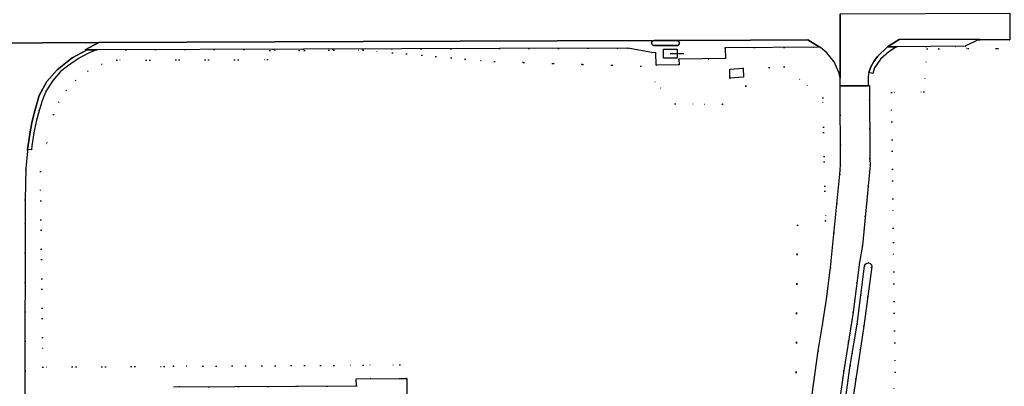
# Model space of a CAD drawing. Header units: metres. Extents: x 174791 to 179073, y 406431 to 409043.
# Tile 11 of 256: x 174925 to 175140, y 407868 to 407948. Entities that reach past the tile are written whole.
import ezdxf

# ---------------------------------------------------------------- set-up
doc = ezdxf.new("R2010")
doc.units = ezdxf.units.M
doc.linetypes.add('DOT', pattern=[6.35, 0, -6.35])
doc.layers.get('0').update_dxf_attribs({"color": 254})
for name, color, linetype in [('straatmeubilair_afsluitboom', 254, 'Continuous'), ('terreindeelbegroeid', 254, 'DOT'), ('waterdeel', 254, 'Continuous'), ('wegdeel_opstelplaats', 254, 'Continuous'), ('wegdeel_rijbaan', 254, 'Continuous'), ('wegdeel_voetpad', 254, 'Continuous')]:
    doc.layers.add(name, color=color, linetype=linetype)

# ---------------------------------------------------------------- blocks, each defined once
blk = doc.blocks.new('065')
at = {"color": 0, "linetype": 'Continuous'}
blk.add_line((0, 0), (3, 0), dxfattribs=at)
blk.add_3dface([(-1.5, 1), (1.5, 1), (1.5, -1), (-1.5, -1)], dxfattribs=at)

msp = doc.modelspace()

# ---------------------------------------------------------------- linework, layer by layer
at = {"layer": 'terreindeelbegroeid'}
for points in [[(175104.128, 407863.403, 0), (175105.267, 407871.455, 0), (175107.338, 407884.291, 0), (175108.715, 407895.196, 0), (175109.344, 407898.879, 0), (175110.928, 407914.948, 0), (175111.009, 407916.356, 0), (175110.984, 407917.953, 0), (175110.919, 407933.882, 0), (175110.57, 407933.864, 0), (175110.635, 407935.917, 0), (175110.748, 407936.773, 0), (175111.612, 407936.507, 0), (175111.997, 407937.777, 0), (175113.303, 407939.647, 0), (175115.1, 407941.297, 0), (175116.827, 407942.412, 0), (175131.882, 407942.495, 0), (175134.731, 407943.899, 0), (175135.022, 407943.896, 0), (175141.675, 407943.897, 0)], [(174925.871, 407864.988, 0), (174925.924, 407908.87, 0), (174926.094, 407915.717, 0), (174926.403, 407919.54, 0), (174926.433, 407919.916, 0), (174927.312, 407919.806, 0), (174927.408, 407920.701, 0), (174927.832, 407923.562, 0), (174928.333, 407926.01, 0), (174928.97, 407928.434, 0), (174929.713, 407930.784, 0), (174930.483, 407932.768, 0), (174932.041, 407935.106, 0), (174933.679, 407936.946, 0), (174935.193, 407938.17, 0), (174937.579, 407939.841, 0), (174939.61, 407940.926, 0), (174941.547, 407941.735, 0), (174986.896, 407941.876, 0), (175029.842, 407941.995, 0), (175057.972, 407942.09, 0), (175063.192, 407941.14, 0), (175064.117, 407941.101, 0), (175064.148, 407938.339, 0), (175069.161, 407938.461, 0), (175069.13, 407939.658, 0), (175079.34, 407939.83, 0), (175079.274, 407942.197, 0), (175100.055, 407942.282, 0), (175100.179, 407942.211, 0), (175101.556, 407941.047, 0), (175102.21, 407940.26, 0), (175103.157, 407939.075, 0), (175104.191, 407936.755, 0), (175104.444, 407935.592, 0), (175104.455, 407933.865, 0), (175104.536, 407916.497, 0), (175104.503, 407915.471, 0), (175104.383, 407914.483, 0), (175102.32, 407894.066, 0), (175101.446, 407887.141, 0), (175100.605, 407881.461, 0), (175099.654, 407875.798, 0), (175098.308, 407866.265, 0)], [(175009.619, 407860.059, 0), (175009.564, 407869.736, 0), (175008.02, 407869.728, 0), (175007.964, 407872.695, 0), (175000, 407872.648, 0), (174958.399, 407872.402, 0), (174956.399, 407872.39, 0), (174929.778, 407872.232, 0), (174929.239, 407915.11, 0), (174932.084, 407927.53, 0), (174933.275, 407930.276, 0), (174934.907, 407932.786, 0), (174936.932, 407934.99, 0), (174939.65, 407937.05, 0), (174942.708, 407938.56, 0), (174945.996, 407939.463, 0), (174978.993, 407939.585, 0), (174979.518, 407941.554, 0), (175000, 407941.664, 0), (175028.754, 407939.14, 0), (175060.784, 407938.16, 0), (175068.298, 407929.866, 0), (175078.707, 407929.79, 0), (175088.907, 407937.822, 0), (175092.196, 407938, 0), (175100.663, 407931.234, 0), (175101.256, 407904.29, 0), (175095.105, 407903.311, 0), (175094.543, 407838.956, 0)], [(175094.543, 407838.956, 0), (175095.105, 407903.311, 0), (175101.256, 407904.29, 0), (175100.663, 407931.234, 0), (175092.196, 407938, 0), (175088.907, 407937.822, 0), (175078.707, 407929.79, 0), (175068.298, 407929.866, 0), (175060.784, 407938.16, 0), (175028.754, 407939.14, 0), (175000, 407941.664, 0), (174979.518, 407941.554, 0), (174978.993, 407939.585, 0), (174945.996, 407939.463, 0), (174942.708, 407938.56, 0), (174939.65, 407937.05, 0), (174936.932, 407934.99, 0), (174934.907, 407932.786, 0), (174933.275, 407930.276, 0), (174932.084, 407927.53, 0), (174929.239, 407915.11, 0), (174929.778, 407872.232, 0), (174956.399, 407872.39, 0), (174958.399, 407872.402, 0), (175000, 407872.648, 0), (175007.964, 407872.695, 0), (175008.02, 407869.728, 0), (174998.464, 407869.674, 0), (174998.473, 407868.091, 0), (174958.422, 407867.882, 0)], [(175145.028, 407790.589, 0), (175127.151, 407792.67, 0), (175127.087, 407801.549, 0), (175118.698, 407801.541, 0), (175114.773, 407801.537, 0), (175114.747, 407802.371, 0), (175115.042, 407848.222, 0), (175116.502, 407871.124, 0), (175116.127, 407899.522, 0), (175116.085, 407902.671, 0), (175115.693, 407932.4, 0), (175122.835, 407932.557, 0), (175123.515, 407941.945, 0), (175126.081, 407941.972, 0), (175222.484, 407942.195, 0)], [(175222.484, 407942.195, 0), (175126.081, 407941.972, 0), (175123.515, 407941.945, 0), (175122.835, 407932.557, 0), (175115.693, 407932.4, 0), (175116.085, 407902.671, 0), (175116.127, 407899.522, 0), (175116.502, 407871.124, 0), (175115.042, 407848.222, 0)], [(175106.952, 407863.273, 0), (175109.648, 407881.198, 0), (175111.389, 407894.258, 0), (175111.309, 407894.636, 0), (175111.06, 407894.932, 0), (175110.7, 407895.074, 0), (175110.287, 407895.017, 0), (175109.961, 407894.758, 0), (175109.811, 407894.37, 0), (175108.174, 407881.618, 0), (175106.684, 407872.568, 0), (175105.434, 407863.482, 0)]]:
    msp.add_polyline3d(points, dxfattribs=at)
msp.add_polyline3d([(175080.308, 407937.528, 0), (175080.324, 407935.536, 0), (175083.257, 407935.723, 0), (175083.241, 407937.715, 0)], close=True, dxfattribs=at)
at = {"layer": 'waterdeel'}
msp.add_polyline3d([(175105.434, 407863.482, 0), (175106.684, 407872.568, 0), (175108.174, 407881.618, 0), (175109.811, 407894.37, 0), (175109.961, 407894.758, 0), (175110.287, 407895.017, 0), (175110.7, 407895.074, 0), (175111.06, 407894.932, 0), (175111.309, 407894.636, 0), (175111.389, 407894.258, 0), (175109.648, 407881.198, 0), (175106.952, 407863.273, 0)], dxfattribs=at)
at = {"layer": 'wegdeel_opstelplaats'}
for points in [[(175135.022, 407943.896, 0), (175134.731, 407943.899, 0), (175131.882, 407942.495, 0), (175116.827, 407942.412, 0), (175114.863, 407942.401, 0), (175117.427, 407943.997, 0), (175135.008, 407944.086, 0)], [(175111.612, 407936.507, 0), (175110.748, 407936.773, 0), (175111.207, 407937.997, 0), (175111.883, 407939.147, 0), (175112.681, 407940.248, 0), (175114.863, 407942.401, 0), (175116.827, 407942.412, 0), (175115.1, 407941.297, 0), (175113.303, 407939.647, 0), (175111.997, 407937.777, 0)], [(175080.324, 407935.536, 0), (175080.308, 407937.528, 0), (175083.241, 407937.715, 0), (175083.257, 407935.723, 0)]]:
    msp.add_polyline3d(points, close=True, dxfattribs=at)
at = {"layer": 'wegdeel_rijbaan'}
for points in [[(175104.501, 407949.623, 0), (175104.444, 407935.592, 0), (175104.191, 407936.755, 0), (175103.157, 407939.075, 0), (175102.21, 407940.26, 0), (175101.556, 407941.047, 0), (175100.179, 407942.211, 0), (175100.055, 407942.282, 0), (175099.887, 407942.379, 0), (175097.419, 407943.934, 0), (175084.806, 407943.861, 0), (175068.731, 407943.796, 0), (175063.697, 407943.769, 0), (175000, 407943.519, 0), (174942.075, 407943.319, 0), (174904.945, 407943.145, 0)], [(174904.945, 407943.145, 0), (174942.075, 407943.319, 0), (174939.059, 407941.727, 0), (174939.465, 407941.728, 0), (174936.176, 407940.008, 0), (174932.911, 407937.38, 0), (174930.676, 407934.805, 0), (174929.01, 407931.735, 0), (174928.049, 407928.376, 0), (174927.477, 407926.072, 0), (174927.087, 407924.175, 0), (174926.433, 407919.916, 0), (174926.403, 407919.54, 0), (174926.094, 407915.717, 0), (174925.924, 407908.87, 0), (174925.871, 407864.988, 0)], [(175098.308, 407866.265, 0), (175099.654, 407875.798, 0), (175100.605, 407881.461, 0), (175101.446, 407887.141, 0), (175102.32, 407894.066, 0), (175104.383, 407914.483, 0), (175104.503, 407915.471, 0), (175104.536, 407916.497, 0), (175104.455, 407933.865, 0), (175110.57, 407933.864, 0), (175110.919, 407933.882, 0), (175110.984, 407917.953, 0), (175111.009, 407916.356, 0), (175110.928, 407914.948, 0), (175109.344, 407898.879, 0), (175108.715, 407895.196, 0), (175107.338, 407884.291, 0), (175105.267, 407871.455, 0), (175104.128, 407863.403, 0)]]:
    msp.add_polyline3d(points, dxfattribs=at)
for points in [[(175141.675, 407943.897, 0), (175135.022, 407943.896, 0), (175135.008, 407944.086, 0), (175117.427, 407943.997, 0), (175114.863, 407942.401, 0), (175112.681, 407940.248, 0), (175111.883, 407939.147, 0), (175111.207, 407937.997, 0), (175110.748, 407936.773, 0), (175110.635, 407935.917, 0), (175110.57, 407933.864, 0), (175104.455, 407933.865, 0), (175104.444, 407935.592, 0), (175104.501, 407949.623, 0), (175141.674, 407949.784, 0)], [(174926.433, 407919.916, 0), (174927.087, 407924.175, 0), (174927.477, 407926.072, 0), (174928.049, 407928.376, 0), (174929.01, 407931.735, 0), (174930.676, 407934.805, 0), (174932.911, 407937.38, 0), (174936.176, 407940.008, 0), (174939.465, 407941.728, 0), (174941.547, 407941.735, 0), (174939.61, 407940.926, 0), (174937.579, 407939.841, 0), (174935.193, 407938.17, 0), (174933.679, 407936.946, 0), (174932.041, 407935.106, 0), (174930.483, 407932.768, 0), (174929.713, 407930.784, 0), (174928.97, 407928.434, 0), (174928.333, 407926.01, 0), (174927.832, 407923.562, 0), (174927.408, 407920.701, 0), (174927.312, 407919.806, 0)]]:
    msp.add_polyline3d(points, close=True, dxfattribs=at)
at = {"layer": 'wegdeel_voetpad'}
for points in [[(175100.055, 407942.282, 0), (175079.274, 407942.197, 0), (175079.34, 407939.83, 0), (175069.13, 407939.658, 0), (175069.161, 407938.461, 0), (175064.148, 407938.339, 0), (175064.117, 407941.101, 0), (175063.192, 407941.14, 0), (175057.972, 407942.09, 0), (175029.842, 407941.995, 0), (174986.896, 407941.876, 0), (174941.547, 407941.735, 0), (174939.465, 407941.728, 0), (174939.059, 407941.727, 0), (174942.075, 407943.319, 0), (175000, 407943.519, 0), (175063.697, 407943.769, 0), (175063.288, 407943.592, 0), (175063.192, 407943.436, 0), (175063.15, 407943.258, 0), (175063.173, 407943.022, 0), (175063.204, 407942.942, 0), (175063.253, 407942.872, 0), (175063.339, 407942.793, 0), (175063.44, 407942.735, 0), (175063.552, 407942.702, 0), (175068.798, 407942.689, 0), (175068.904, 407942.705, 0), (175069.003, 407942.746, 0), (175069.089, 407942.809, 0), (175069.154, 407942.886, 0), (175069.198, 407942.976, 0), (175069.231, 407943.103, 0), (175069.241, 407943.234, 0), (175069.203, 407943.421, 0), (175069.098, 407943.593, 0), (175068.932, 407943.726, 0), (175068.731, 407943.796, 0), (175084.806, 407943.861, 0), (175097.419, 407943.934, 0), (175099.887, 407942.379, 0)], [(175063.697, 407943.769, 0), (175068.731, 407943.796, 0), (175068.932, 407943.726, 0), (175069.098, 407943.593, 0), (175069.203, 407943.421, 0), (175069.241, 407943.234, 0), (175069.231, 407943.103, 0), (175069.198, 407942.976, 0), (175069.154, 407942.886, 0), (175069.089, 407942.809, 0), (175069.003, 407942.746, 0), (175068.904, 407942.705, 0), (175068.798, 407942.689, 0), (175063.552, 407942.702, 0), (175063.44, 407942.735, 0), (175063.339, 407942.793, 0), (175063.253, 407942.872, 0), (175063.204, 407942.942, 0), (175063.173, 407943.022, 0), (175063.15, 407943.258, 0), (175063.192, 407943.436, 0), (175063.288, 407943.592, 0)]]:
    msp.add_polyline3d(points, close=True, dxfattribs=at)
msp.add_polyline3d([(174958.422, 407867.882, 0), (174998.473, 407868.091, 0), (174998.464, 407869.674, 0), (175008.02, 407869.728, 0), (175009.564, 407869.736, 0), (175009.619, 407860.059, 0)], dxfattribs=at)

# ---------------------------------------------------------------- block references
at = {"layer": 'straatmeubilair_afsluitboom'}
msp.add_blockref('065', (175067.252, 407940.894), dxfattribs=at)

doc.saveas('drawing.dxf')
